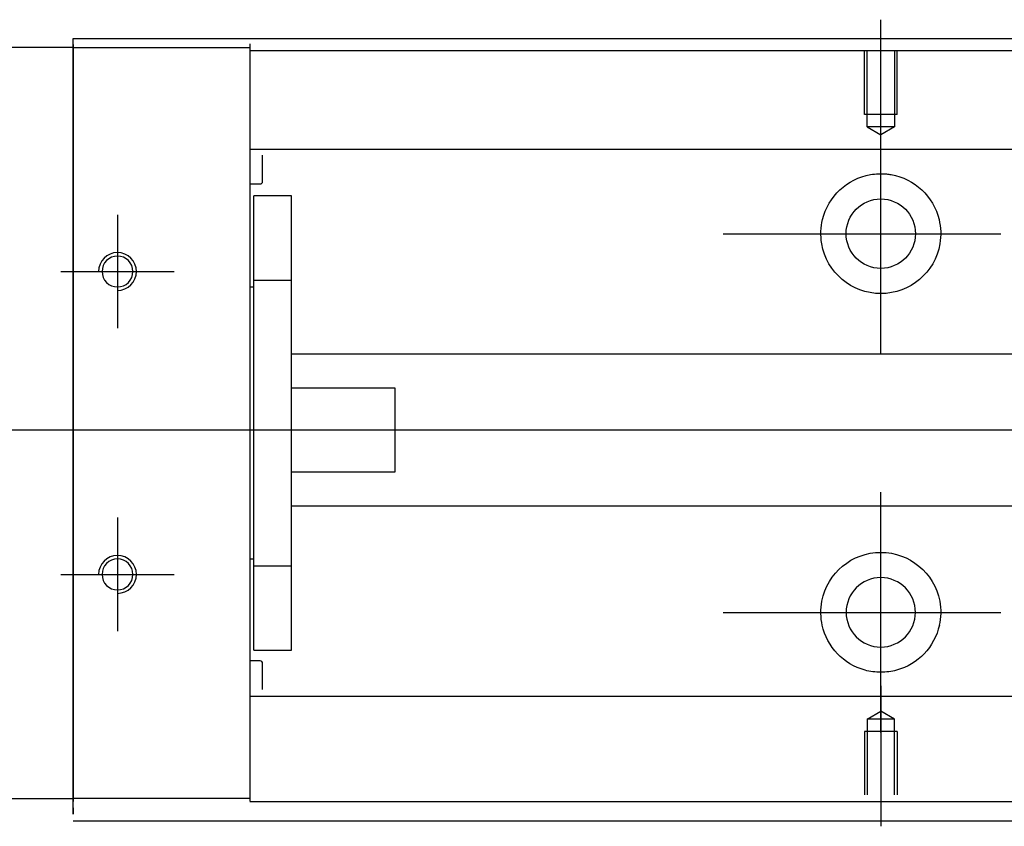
# Model space of a CAD drawing. Header units: millimetres. Extents: x -257 to 3135, y -1556 to 860.
# Tile 214 of 256: x -50 to 28, y -625 to -561. Entities that reach past the tile are written whole.
import ezdxf
from ezdxf.lldxf.tags import DXFTag

# ---------------------------------------------------------------- set-up
doc = ezdxf.new("R2010")
doc.units = ezdxf.units.MM
doc.layers.get('0').update_dxf_attribs({"linetype": 'CONTINUOUS'})
tags = doc.linetypes.add('DASHED', pattern=[25.72, 12.86, -12.86]).pattern_tags.tags
tags[6:7] = [DXFTag(74, 4), DXFTag(75, 0), DXFTag(340, '0'), DXFTag(46, 0.0), DXFTag(50, 0.0), DXFTag(44, 0.0), DXFTag(45, 0.0)]
tags[4:5] = [DXFTag(74, 4), DXFTag(75, 0), DXFTag(340, '0'), DXFTag(46, 0.0), DXFTag(50, 0.0), DXFTag(44, 0.0), DXFTag(45, 0.0)]

msp = doc.modelspace()

# ---------------------------------------------------------------- linework, layer by layer
for p, q in [((18.583, -571.766), (18.583, -560.645)), ((18.583, -587.122), (18.583, -568.072)), ((-41.917, -576.095), (-41.917, -585.095)), ((6.083, -577.597), (28.108, -577.597)), ((-46.417, -580.595), (-37.417, -580.595)), ((-95.417, -593.147), (72.88, -593.147)), ((18.583, -617.122), (18.583, -598.072)), ((-41.917, -600.095), (-41.917, -609.095)), ((-46.417, -604.595), (-37.417, -604.595)), ((6.083, -607.597), (28.108, -607.597)), ((18.583, -613.428), (18.583, -624.549))]:
    msp.add_line(p, q)
at = {"linetype": 'DASHED'}
for p, q in [((-45.417, -566.159), (-45.417, -562.147)), ((-31.417, -562.847), (-31.417, -563.049)), ((-31.417, -563.049), (-31.417, -564.049)), ((-31.417, -564.049), (-31.417, -570.376)), ((-45.417, -576.159), (-45.417, -566.159)), ((-31.417, -570.376), (-31.417, -571.376)), ((-45.417, -584.159), (-45.417, -576.159)), ((-45.417, -600.159), (-45.417, -584.159)), ((-45.417, -608.159), (-45.417, -600.159)), ((-45.417, -618.159), (-45.417, -608.159)), ((-31.417, -614.721), (-31.417, -621.049)), ((-45.417, -623.097), (-45.417, -618.159)), ((-31.417, -621.049), (-31.417, -622.049)), ((-31.417, -622.049), (-31.417, -622.347)), ((-45.417, -623.097), (-45.417, -623.597))]:
    msp.add_line(p, q, dxfattribs=at)
at = {"linetype": 'Continuous'}
for p, q in [((-45.417, -562.597), (-45.417, -562.147)), ((-45.417, -562.147), (80.828, -562.147)), ((-45.417, -562.597), (-45.417, -622.597)), ((-31.417, -562.549), (-31.417, -562.847)), ((-45.417, -562.847), (-90.417, -562.847)), ((-31.417, -562.847), (-31.417, -565.347)), ((-31.417, -565.347), (-31.417, -619.847)), ((-31.417, -619.847), (-31.417, -622.347)), ((-90.417, -622.347), (-45.417, -622.347)), ((-45.417, -623.597), (-45.417, -622.597)), ((-31.417, -622.347), (-31.417, -622.549)), ((64.932, -624.147), (-45.417, -624.147))]:
    msp.add_line(p, q, dxfattribs=at)
at = {"linetype": 'DASHED', "ltscale": 0.3}
for p, q in [((-45.417, -562.847), (-31.417, -562.847)), ((80.584, -563.099), (-31.417, -563.099)), ((268.583, -570.927), (-31.417, -570.927)), ((-31.417, -571.376), (-31.417, -572.917)), ((-30.417, -573.46), (-30.417, -571.376)), ((-31.417, -572.917), (-31.417, -576.478)), ((-31.417, -573.66), (-30.617, -573.66)), ((-28.117, -574.597), (-31.117, -574.597)), ((-28.117, -574.597), (-31.117, -574.597)), ((-31.117, -581.283), (-31.117, -574.597)), ((-31.117, -581.283), (-31.117, -574.597)), ((-28.117, -581.283), (-28.117, -574.597)), ((-28.117, -581.283), (-28.117, -574.597)), ((-31.417, -576.478), (-31.417, -578.395)), ((-31.417, -578.395), (-31.417, -606.702)), ((-31.117, -603.91), (-31.117, -581.283)), ((-31.117, -581.283), (-28.117, -581.283)), ((-31.117, -603.91), (-31.117, -581.283)), ((-28.117, -603.91), (-28.117, -581.283)), ((-28.117, -603.91), (-28.117, -581.283)), ((-31.117, -581.847), (-31.417, -581.847)), ((-31.117, -581.847), (-31.417, -581.847)), ((268.583, -587.147), (-28.117, -587.147)), ((-19.917, -589.83), (-28.117, -589.83)), ((-19.917, -596.463), (-19.917, -589.83)), ((-28.117, -596.463), (-19.917, -596.463)), ((-28.117, -599.147), (268.583, -599.147)), ((-31.417, -603.347), (-31.117, -603.347)), ((-31.417, -603.347), (-31.117, -603.347)), ((-31.117, -603.91), (-28.117, -603.91)), ((-31.117, -610.597), (-31.117, -603.91)), ((-31.117, -610.597), (-31.117, -603.91)), ((-28.117, -610.597), (-28.117, -603.91)), ((-28.117, -610.597), (-28.117, -603.91)), ((-31.417, -606.702), (-31.417, -608.619)), ((-31.417, -608.619), (-31.417, -612.18)), ((-31.117, -610.597), (-28.117, -610.597)), ((-31.117, -610.597), (-28.117, -610.597)), ((-30.617, -611.437), (-31.417, -611.437)), ((-30.417, -613.722), (-30.417, -611.637)), ((-31.417, -612.18), (-31.417, -613.721)), ((-31.417, -613.721), (-31.417, -614.721)), ((268.583, -614.272), (-31.417, -614.272)), ((17.508, -616.049), (18.583, -615.428)), ((19.658, -616.049), (18.583, -615.428)), ((17.508, -616.049), (17.508, -622.049)), ((19.658, -616.049), (17.508, -616.049)), ((19.658, -622.049), (19.658, -616.049)), ((19.883, -617.049), (17.283, -617.049)), ((17.283, -617.049), (17.283, -622.049)), ((19.883, -617.049), (19.883, -622.049)), ((-31.417, -622.347), (-45.417, -622.347)), ((268.583, -622.599), (-31.417, -622.599))]:
    msp.add_line(p, q, dxfattribs=at)
at = {"linetype": 'DASHED', "ltscale": 0.1}
for p, q in [((17.283, -568.145), (17.283, -563.145)), ((17.508, -569.145), (17.508, -563.145)), ((19.658, -563.145), (19.658, -569.145)), ((19.883, -568.145), (19.883, -563.145)), ((19.883, -568.145), (17.283, -568.145)), ((19.658, -569.145), (17.508, -569.145)), ((17.508, -569.145), (18.583, -569.766)), ((19.658, -569.145), (18.583, -569.766))]:
    msp.add_line(p, q, dxfattribs=at)
at = {"linetype": 'Continuous'}
msp.add_circle((18.583, -577.597), 2.75, dxfattribs=at)
at = {"linetype": 'Continuous', "extrusion": (0, 0, -1)}
for centre, radius in [((41.917, -580.595), 1.225), ((41.917, -604.595), 1.225), ((-18.583, -607.597), 2.75)]:
    msp.add_circle(centre, radius, dxfattribs=at)
at = {"linetype": 'DASHED', "ltscale": 0.3}
for centre, start, end in [((-30.617, -573.46), 270, 0), ((-30.617, -611.637), 0, 90)]:
    msp.add_arc(centre, 0.2, start, end, dxfattribs=at)
at = {"linetype": 'Continuous', "extrusion": (0, 0, -1)}
for centre, start, end in [((-18.583, -577.597), 13.61914, 80.10492), ((-18.583, -577.597), 99.89508, 166.38086), ((-18.583, -577.597), 189.67646, 350.32354), ((-18.583, -607.597), 10.85582, 169.14418), ((-18.583, -607.597), 285.23192, 347.57198), ((-18.583, -607.597), 192.42802, 254.76808)]:
    msp.add_arc(centre, 4.75, start, end, dxfattribs=at)
for centre in [(-41.917, -580.595), (-41.917, -604.595)]:
    msp.add_arc(centre, 1.5, 270, 180)
at = {"linetype": 'Continuous'}
for points, knots in [([(17.766, -572.917), (18.18, -572.845), (18.61, -572.828), (19.153, -572.879), (19.276, -572.896), (19.399, -572.917)], [0, 0, 0, 0, 0.772987, 0.772987, 1, 1, 1, 1]), ([(19.831, -612.18), (19.427, -612.29), (19.002, -612.347), (18.161, -612.347), (17.738, -612.29), (17.335, -612.18)], [0, 0, 0, 0, 0.500461, 0.500461, 1, 1, 1, 1])]:
    msp.add_open_spline(points, degree=3, knots=knots, dxfattribs=at)
for points in [[(13.9, -578.395), (13.788, -577.738), (13.822, -577.073), (13.966, -576.478)], [(23.199, -576.478), (23.343, -577.074), (23.376, -577.743), (23.265, -578.395)], [(13.944, -608.619), (13.812, -608.02), (13.793, -607.35), (13.918, -606.702)], [(23.248, -606.702), (23.373, -607.357), (23.353, -608.023), (23.221, -608.619)]]:
    msp.add_open_spline(points, degree=3, dxfattribs=at)

doc.saveas('drawing.dxf')
